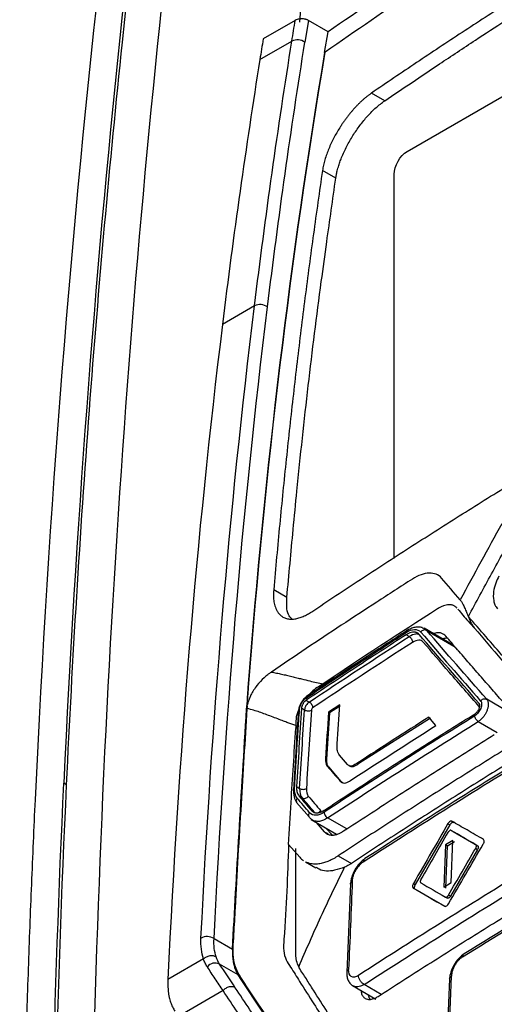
# Model space of a CAD drawing. Header units: millimetres. Extents: x 145 to 933, y -105 to 949.
# Tile 55 of 157: x 776 to 789, y 153 to 180. Entities that reach past the tile are written whole.
import ezdxf

# ---------------------------------------------------------------- set-up
doc = ezdxf.new("R2010")
doc.units = ezdxf.units.MM

msp = doc.modelspace()

# ---------------------------------------------------------------- linework, layer by layer
at = {"color": 7, "linetype": 'Continuous', "lineweight": 25}
for p, q in [((786.924, 176.338), (797.35, 182.357)), ((783.898, 179.883), (783.032, 179.383)), ((784.254, 179.881), (784.159, 179.29)), ((784.788, 179.573), (784.254, 179.881)), ((784.693, 179.015), (784.788, 179.573)), ((782.941, 178.823), (783.808, 179.323)), ((784.709, 179.027), (784.692, 179.016)), ((786.319, 177.708), (785.96, 177.916)), ((784.993, 175.616), (784.634, 175.823)), ((786.571, 165.333), (786.571, 175.726)), ((782.796, 172.163), (781.93, 171.663)), ((783.671, 164.286), (783.315, 164.492)), ((788.121, 163.025), (787.383, 163.451)), ((786.977, 163.226), (786.895, 163.273)), ((787.456, 163.393), (788.19, 162.969)), ((788.19, 162.969), (788.41, 162.733)), ((782.62, 161.84), (782.638, 161.85)), ((784.566, 161.847), (784.61, 161.921)), ((782.584, 161.27), (782.602, 161.281)), ((782.585, 161.365), (782.602, 161.376)), ((784.151, 161.242), (784.069, 161.29)), ((784.192, 161.504), (784.275, 161.456)), ((785.102, 161.384), (784.797, 161.183)), ((785.099, 161.341), (784.826, 161.166)), ((784.826, 161.166), (784.744, 159.912)), ((784.797, 161.183), (784.826, 161.166)), ((787.552, 161.025), (785.621, 159.792)), ((787.701, 160.821), (787.511, 161.049)), ((783.911, 160.825), (783.916, 160.746)), ((783.916, 160.747), (783.957, 160.816)), ((785.315, 159.767), (785.095, 160.022)), ((784.718, 159.926), (784.744, 159.912)), ((784.769, 159.721), (784.794, 159.706)), ((784.794, 159.706), (785.133, 159.312)), ((785.587, 159.812), (785.621, 159.792)), ((777.714, 159.219), (777.639, 159.261)), ((783.935, 159.17), (784.017, 159.123)), ((785.106, 159.328), (785.133, 159.312)), ((785.196, 159.274), (785.133, 159.312)), ((784.084, 158.867), (783.997, 158.918)), ((783.936, 158.744), (784.274, 158.351)), ((784.335, 158.524), (784.422, 158.474)), ((784.333, 158.283), (785.017, 157.888)), ((784.468, 158.205), (784.684, 157.953)), ((788.082, 158.14), (787.142, 156.525)), ((788.029, 158.171), (788.082, 158.14)), ((788.133, 158.236), (788.186, 158.205)), ((784.719, 158.06), (784.905, 157.861)), ((788.114, 157.987), (788.167, 157.957)), ((788.167, 157.957), (788.834, 157.571)), ((784.018, 157.262), (783.72, 157.61)), ((787.962, 157.597), (787.917, 156.456)), ((788.156, 157.719), (787.962, 157.597)), ((788.015, 157.567), (787.962, 157.597)), ((787.969, 156.425), (788.015, 157.567)), ((788.015, 157.567), (788.209, 157.688)), ((788.111, 156.577), (788.156, 157.719)), ((788.782, 157.601), (788.834, 157.571)), ((788.989, 157.741), (788.989, 157.741)), ((785.062, 157.3), (785.417, 157.096)), ((788.83, 157.471), (788.097, 156.21)), ((788.778, 157.501), (788.83, 157.471)), ((784.177, 157.136), (784.459, 156.973)), ((784.178, 157.138), (784.212, 157.12)), ((785.395, 156.548), (785.295, 154.146)), ((787.094, 156.552), (787.142, 156.525)), ((787.917, 156.456), (788.111, 156.577)), ((787.089, 156.43), (787.09, 156.43)), ((787.09, 156.43), (787.137, 156.402)), ((787.137, 156.402), (787.94, 155.939)), ((788.097, 156.21), (788.044, 156.241)), ((787.959, 156.188), (788.012, 156.157)), ((781.703, 155.066), (782.202, 154.778)), ((781.417, 154.513), (780.453, 153.956)), ((782.352, 154.086), (781.851, 154.375)), ((780.453, 153.957), (780.453, 153.956)), ((788.07, 153.973), (787.974, 151.578)), ((788.028, 151.656), (788.123, 154.05)), ((781.947, 153.656), (780.738, 152.958)), ((785.446, 153.791), (786.079, 153.426))]:
    msp.add_line(p, q, dxfattribs=at)
at = {"color": 8, "linetype": 'Continuous', "lineweight": 25}
for p, q in [((787.389, 163.436), (787.456, 163.393)), ((789.641, 161.204), (789.076, 161.531)), ((788.849, 160.929), (789.355, 160.637)), ((785.291, 158.026), (784.774, 158.324)), ((784.684, 157.953), (784.775, 157.901)), ((786.224, 153.554), (785.76, 153.821))]:
    msp.add_line(p, q, dxfattribs=at)
at = {"color": 7, "linetype": 'Continuous', "lineweight": 25, "flags": 128}
for points in [[(788.19, 162.969), (788.144, 163.01), (788.121, 163.025)], [(785.871, 153.546), (785.901, 153.45), (785.92, 153.414)]]:
    msp.add_lwpolyline(points, dxfattribs=at)
at = {"color": 7, "linetype": 'Continuous', "lineweight": 25}
for centre, radius, start, end in [((783.957, 179.019), 0.338, 53.2299, 116.1425), ((782.95, 171.853), 0.346, 55.1542, 116.4098), ((787.999, 162.698), 0.482, 86.1356, 104.4537), ((781.516, 154.75), 0.367, 59.3938, 116.9813), ((781.734, 154.133), 0.269, 64.2902, 142.3183)]:
    msp.add_arc(centre, radius, start, end, dxfattribs=at)
for points in [[(781.921, 203.593), (779.283, 189.376), (777.591, 174.4), (776.861, 158.811)], [(781.771, 198.78), (779.66, 186.145), (778.279, 172.939), (777.639, 159.261)], [(783.808, 179.323), (783.838, 179.51), (783.868, 179.696), (783.898, 179.883)], [(783.032, 179.383), (783.002, 179.196), (782.971, 179.009), (782.941, 178.823)], [(782.796, 172.163), (783.094, 174.579), (783.43, 176.967), (783.808, 179.323)], [(783.148, 172.137), (783.445, 174.551), (783.782, 176.936), (784.159, 179.29)], [(784.692, 179.016), (783.761, 173.47), (783.07, 167.737), (782.62, 161.84)], [(782.638, 161.85), (783.087, 167.747), (783.779, 173.48), (784.709, 179.027)], [(782.941, 178.823), (782.564, 176.467), (782.227, 174.079), (781.93, 171.663)], [(786.571, 175.726), (786.571, 175.942), (786.737, 176.23), (786.924, 176.338)], [(781.349, 155.077), (781.638, 160.902), (782.113, 166.609), (782.796, 172.163)], [(781.703, 155.066), (781.991, 160.887), (782.465, 166.588), (783.148, 172.137)], [(781.93, 171.663), (781.222, 165.912), (780.738, 159.997), (780.453, 153.957)], [(789.484, 166.275), (789.106, 165.592), (788.732, 164.907), (788.36, 164.22)], [(788.36, 164.22), (788.191, 164.416), (788.023, 164.61), (787.856, 164.804)], [(787.748, 163.978), (786.702, 163.308), (785.669, 162.631), (784.65, 161.948)], [(784.275, 161.456), (785.166, 162.051), (786.067, 162.641), (786.977, 163.226)], [(788.872, 161.421), (788.317, 162.052), (787.777, 162.673), (787.251, 163.284)], [(787.291, 163.349), (787.819, 162.735), (788.36, 162.114), (788.912, 161.485)], [(789.076, 161.531), (788.524, 162.159), (787.984, 162.78), (787.456, 163.393)], [(787.069, 163.068), (786.159, 162.483), (785.259, 161.894), (784.369, 161.299)], [(787.07, 163.075), (787.07, 163.073), (787.07, 163.07), (787.069, 163.068)], [(782.62, 161.84), (782.608, 161.682), (782.596, 161.524), (782.585, 161.365)], [(782.602, 161.376), (782.614, 161.534), (782.626, 161.692), (782.638, 161.85)], [(782.442, 158.697), (782.492, 159.536), (782.546, 160.397), (782.602, 161.281)], [(782.584, 161.27), (782.586, 161.301), (782.586, 161.332), (782.585, 161.365)], [(782.602, 161.281), (782.604, 161.311), (782.604, 161.343), (782.602, 161.376)], [(784.369, 161.307), (784.369, 161.304), (784.369, 161.302), (784.369, 161.299)], [(785.035, 160.328), (785.057, 160.68), (785.079, 161.032), (785.102, 161.384)], [(788.889, 161.355), (788.891, 161.383), (788.885, 161.407), (788.872, 161.421)], [(789.076, 161.531), (789.105, 161.499), (789.12, 161.448), (789.117, 161.387)], [(782.202, 154.778), (782.309, 156.783), (782.437, 158.947), (782.584, 161.27)], [(784.017, 159.123), (784.058, 159.831), (784.103, 160.538), (784.151, 161.242)], [(784.334, 161.239), (784.286, 160.535), (784.241, 159.829), (784.2, 159.12)], [(788.758, 161.086), (787.378, 160.228), (786.019, 159.36), (784.681, 158.48)], [(784.797, 161.183), (784.769, 160.765), (784.743, 160.346), (784.718, 159.926)], [(787.511, 161.049), (786.865, 160.639), (786.223, 160.227), (785.587, 159.812)], [(788.757, 161.08), (788.757, 161.082), (788.758, 161.084), (788.758, 161.086)], [(784.774, 158.324), (786.111, 159.203), (787.47, 160.072), (788.849, 160.929)], [(785.394, 159.338), (786.157, 159.836), (786.926, 160.33), (787.701, 160.821)], [(783.785, 158.738), (783.825, 159.41), (783.869, 160.079), (783.916, 160.746)], [(785.032, 160.195), (785.03, 160.236), (785.032, 160.282), (785.035, 160.328)], [(785.056, 160.082), (785.041, 160.113), (785.034, 160.152), (785.032, 160.195)], [(785.095, 160.022), (785.08, 160.04), (785.066, 160.059), (785.056, 160.082)], [(785.739, 157.139), (787.293, 158.147), (788.874, 159.141), (790.482, 160.121)], [(784.718, 159.926), (784.715, 159.878), (784.719, 159.833), (784.73, 159.796)], [(784.73, 159.796), (784.738, 159.766), (784.751, 159.741), (784.769, 159.721)], [(784.769, 159.721), (784.88, 159.59), (784.993, 159.459), (785.106, 159.328)], [(785.347, 159.738), (785.335, 159.746), (785.325, 159.756), (785.315, 159.767)], [(785.409, 159.723), (785.385, 159.72), (785.364, 159.726), (785.347, 159.738)], [(785.486, 159.751), (785.459, 159.737), (785.433, 159.726), (785.409, 159.723)], [(785.587, 159.812), (785.553, 159.79), (785.519, 159.768), (785.486, 159.751)], [(785.106, 159.328), (785.128, 159.303), (785.152, 159.28), (785.183, 159.271)], [(785.183, 159.271), (785.207, 159.263), (785.235, 159.264), (785.265, 159.272)], [(785.265, 159.272), (785.306, 159.284), (785.351, 159.309), (785.394, 159.338)], [(783.949, 158.859), (783.897, 158.92), (783.873, 159.019), (783.88, 159.14)], [(783.997, 158.918), (784.109, 158.787), (784.222, 158.656), (784.335, 158.524)], [(784.017, 159.123), (784.012, 159.013), (784.035, 158.923), (784.084, 158.867)], [(784.2, 159.12), (784.195, 159.029), (784.212, 158.96), (784.251, 158.914)], [(784.251, 158.914), (784.363, 158.783), (784.475, 158.652), (784.588, 158.521)], [(783.719, 157.61), (783.74, 157.987), (783.762, 158.363), (783.785, 158.738)], [(784.288, 158.466), (784.174, 158.597), (784.062, 158.728), (783.949, 158.859)], [(784.422, 158.474), (784.309, 158.606), (784.196, 158.737), (784.084, 158.867)], [(784.681, 158.48), (784.681, 158.478), (784.68, 158.476), (784.68, 158.474)], [(788.133, 158.236), (788.129, 158.238), (788.125, 158.239), (788.121, 158.24)], [(788.029, 157.934), (787.785, 157.513), (787.542, 157.092), (787.299, 156.671)], [(788.782, 157.601), (788.558, 157.73), (788.336, 157.859), (788.114, 157.987)], [(788.044, 156.004), (788.349, 156.53), (788.663, 157.068), (788.985, 157.619)], [(788.426, 154.57), (790.129, 155.629), (791.861, 156.672), (793.621, 157.699)], [(788.985, 157.619), (788.989, 157.626), (788.992, 157.633), (788.995, 157.64)], [(788.044, 156.241), (788.288, 156.661), (788.533, 157.081), (788.778, 157.501)], [(784.018, 157.262), (784.049, 157.226), (784.082, 157.196), (784.119, 157.17)], [(790.362, 157.046), (788.753, 156.067), (787.169, 155.075), (785.611, 154.069)], [(785.76, 153.821), (787.317, 154.827), (788.899, 155.818), (790.507, 156.796)], [(785.442, 156.617), (785.408, 155.821), (785.375, 155.022), (785.342, 154.225)], [(787.094, 156.552), (787.09, 156.545), (787.087, 156.538), (787.084, 156.531)], [(787.295, 156.571), (787.516, 156.443), (787.737, 156.316), (787.959, 156.187)], [(787.09, 156.43), (787.376, 156.264), (787.66, 156.1), (787.94, 155.939)], [(787.94, 155.939), (787.944, 155.936), (787.948, 155.935), (787.952, 155.935)], [(781.417, 154.513), (781.361, 154.676), (781.339, 154.864), (781.349, 155.077)], [(781.76, 154.566), (781.711, 154.71), (781.692, 154.877), (781.703, 155.066)], [(781.851, 154.375), (781.814, 154.432), (781.783, 154.496), (781.76, 154.566)], [(782.277, 153.735), (782.135, 153.948), (781.993, 154.162), (781.851, 154.375)], [(793.504, 154.623), (791.743, 153.596), (790.01, 152.554), (788.304, 151.497)], [(788.45, 151.248), (790.155, 152.304), (791.886, 153.345), (793.646, 154.371)], [(784.008, 154.273), (784.003, 154.283), (783.998, 154.293), (783.994, 154.303)]]:
    msp.add_open_spline(points, degree=3, dxfattribs=at)
for points, knots in [([(778.682, 124.479), (778.133, 137.683), (778.207, 150.563), (779.601, 175.514), (780.92, 187.585), (782.854, 199.177)], [0, 0, 0, 0, 0.5, 0.5, 1, 1, 1, 1]), ([(777.714, 159.219), (777.874, 162.625), (778.08, 166.001), (778.583, 172.691), (778.881, 176.007), (779.911, 185.855), (780.78, 192.29), (781.83, 198.586)], [0, 0, 0, 0, 0.25, 0.25, 0.5, 0.5, 1, 1, 1, 1]), ([(784.023, 179.836), (784.168, 182.34), (784.52, 188.374), (785.14, 194.225), (785.503, 197.647)], [0, 0, 0, 0, 0.4151057, 1, 1, 1, 1]), ([(808.839, 193.516), (806.582, 192.415), (801.82, 190.094), (795.52, 186.538), (789.748, 182.992), (786.441, 180.713), (784.788, 179.573)], [0, 0, 0, 0, 0.25956, 0.5475, 0.773749, 1, 1, 1, 1]), ([(796.118, 184.293), (795.897, 184.165), (795.455, 183.909), (794.797, 183.523), (794.142, 183.135), (793.491, 182.745), (792.843, 182.353), (792.199, 181.96), (791.559, 181.564), (790.922, 181.166), (790.289, 180.767), (789.66, 180.365), (789.034, 179.962), (788.412, 179.556), (787.793, 179.149), (787.178, 178.74), (786.567, 178.329), (786.162, 178.053), (785.96, 177.916)], [0, 0, 0, 0, 0.06253, 0.125047, 0.187554, 0.250053, 0.312545, 0.375032, 0.437516, 0.499998, 0.56248, 0.624964, 0.687451, 0.749943, 0.812443, 0.874951, 0.937469, 1, 1, 1, 1]), ([(786.319, 177.708), (786.811, 178.04), (787.625, 178.589), (788.712, 179.313), (789.589, 179.883), (790.427, 180.419), (791.395, 181.03), (792.507, 181.719), (793.777, 182.49), (795.104, 183.283), (796.013, 183.816), (796.476, 184.087)], [0, 0, 0, 0, 0.151355, 0.24999, 0.331806, 0.415131, 0.499972, 0.618346, 0.741135, 0.86835, 1, 1, 1, 1]), ([(784.254, 179.881), (784.247, 179.885), (784.231, 179.894), (784.203, 179.905), (784.169, 179.915), (784.126, 179.922), (784.07, 179.926), (784.008, 179.921), (783.946, 179.907), (783.914, 179.891), (783.898, 179.883)], [0, 0, 0, 0, 0.080355, 0.164269, 0.251245, 0.375688, 0.500689, 0.675581, 0.843614, 1, 1, 1, 1]), ([(785.96, 177.916), (785.94, 177.901), (785.899, 177.873), (785.839, 177.827), (785.778, 177.777), (785.718, 177.724), (785.657, 177.668), (785.597, 177.609), (785.537, 177.547), (785.478, 177.483), (785.42, 177.416), (785.364, 177.347), (785.308, 177.277), (785.254, 177.204), (785.201, 177.13), (785.149, 177.055), (785.088, 176.96), (785.018, 176.844), (784.941, 176.704), (784.869, 176.56), (784.804, 176.412), (784.746, 176.263), (784.698, 176.113), (784.658, 175.964), (784.642, 175.871), (784.634, 175.823)], [0, 0, 0, 0, 0.033907, 0.067551, 0.101031, 0.134451, 0.167977, 0.20156, 0.235088, 0.268454, 0.301633, 0.334715, 0.367791, 0.400954, 0.434179, 0.467335, 0.500295, 0.556876, 0.615288, 0.675544, 0.737042, 0.800127, 0.865148, 0.931718, 1, 1, 1, 1]), ([(784.993, 175.616), (784.994, 175.617), (784.995, 175.623), (784.997, 175.637), (785.002, 175.66), (785.007, 175.693), (785.016, 175.736), (785.027, 175.79), (785.044, 175.855), (785.069, 175.943), (785.104, 176.05), (785.174, 176.234), (785.286, 176.477), (785.427, 176.723), (785.55, 176.909), (785.647, 177.044), (785.749, 177.174), (785.857, 177.299), (785.969, 177.417), (786.084, 177.526), (786.201, 177.625), (786.279, 177.68), (786.319, 177.708)], [0, 0, 0, 0, 0.002294, 0.009068, 0.020326, 0.036055, 0.056246, 0.080905, 0.11007, 0.143809, 0.197986, 0.249971, 0.377989, 0.499775, 0.559301, 0.619835, 0.680841, 0.742712, 0.805864, 0.869808, 0.934253, 1, 1, 1, 1]), ([(784.634, 175.823), (784.593, 175.538), (784.51, 174.968), (784.39, 174.109), (784.274, 173.248), (784.161, 172.384), (784.052, 171.518), (783.947, 170.649), (783.846, 169.777), (783.748, 168.903), (783.654, 168.026), (783.564, 167.146), (783.477, 166.264), (783.394, 165.38), (783.342, 164.788), (783.315, 164.492)], [0, 0, 0, 0, 0.0769683, 0.1539231, 0.2308661, 0.3077988, 0.3847229, 0.46164, 0.5385517, 0.6154597, 0.6923655, 0.7692709, 0.8461773, 0.9230865, 1, 1, 1, 1]), ([(783.671, 164.286), (783.728, 164.897), (783.817, 165.856), (783.954, 167.293), (784.09, 168.591), (784.249, 170.011), (784.42, 171.423), (784.587, 172.718), (784.781, 174.114), (784.912, 175.042), (784.993, 175.616)], [0, 0, 0, 0, 0.159171, 0.249997, 0.374971, 0.499998, 0.624973, 0.749999, 0.845624, 1, 1, 1, 1]), ([(801.16, 171.031), (800.738, 170.239), (800.214, 169.247), (799.645, 168.15), (799.49, 167.85), (799.387, 167.65), (799.337, 167.55), (799.231, 167.351), (799.175, 167.253), (799.053, 167.064), (798.857, 166.788), (798.555, 166.465), (798.312, 166.274), (798.149, 166.16), (798.066, 166.111), (797.819, 165.973), (797.654, 165.882), (797.16, 165.608), (796.176, 165.057), (794.551, 164.131), (792.946, 163.192), (791.992, 162.624), (791.516, 162.339), (791.358, 162.243), (791.121, 162.102), (791.043, 162.058), (790.889, 161.989), (790.664, 161.91), (790.392, 161.901), (790.224, 161.967), (790.121, 162.026), (790.074, 162.065), (789.99, 162.154), (789.949, 162.202), (789.867, 162.295), (789.745, 162.434), (789.297, 162.944), (788.897, 163.404), (788.581, 163.769)], [0, 0, 0, 0, 0.125, 0.15625, 0.171875, 0.171875, 0.1875, 0.1875, 0.203125, 0.203125, 0.21875, 0.25, 0.265625, 0.265625, 0.28125, 0.28125, 0.3125, 0.3125, 0.375, 0.5, 0.625, 0.6875, 0.6875, 0.71875, 0.71875, 0.734375, 0.734375, 0.75, 0.78125, 0.796875, 0.796875, 0.8125, 0.8125, 0.828125, 0.828125, 0.84375, 0.875, 1, 1, 1, 1]), ([(784.343, 163.898), (784.562, 164.044), (784.999, 164.335), (785.659, 164.769), (786.322, 165.202), (786.989, 165.632), (787.659, 166.061), (788.333, 166.488), (789.011, 166.912), (789.692, 167.335), (790.377, 167.756), (791.065, 168.175), (791.757, 168.593), (792.452, 169.008), (793.151, 169.421), (793.853, 169.833), (794.324, 170.106), (794.56, 170.242)], [0, 0, 0, 0, 0.066691, 0.133371, 0.200043, 0.266708, 0.333367, 0.400022, 0.466675, 0.533327, 0.59998, 0.666635, 0.733294, 0.799958, 0.86663, 0.93331, 1, 1, 1, 1]), ([(805.368, 169.023), (805.119, 168.897), (804.623, 168.645), (803.882, 168.264), (803.144, 167.881), (802.409, 167.497), (801.677, 167.111), (800.949, 166.723), (800.223, 166.334), (799.501, 165.942), (798.782, 165.549), (798.066, 165.154), (797.353, 164.757), (796.644, 164.358), (795.937, 163.957), (795.234, 163.555), (794.533, 163.151), (793.836, 162.745), (793.143, 162.337), (792.452, 161.927), (791.764, 161.516), (791.08, 161.102), (790.398, 160.687), (789.72, 160.27), (789.045, 159.851), (788.373, 159.431), (787.705, 159.008), (787.039, 158.584), (786.377, 158.158), (785.717, 157.73), (785.281, 157.444), (785.062, 157.3)], [0, 0, 0, 0, 0.034527, 0.069044, 0.103552, 0.138053, 0.172546, 0.207033, 0.241513, 0.275989, 0.31046, 0.344927, 0.379391, 0.413852, 0.448312, 0.482771, 0.517229, 0.551688, 0.586148, 0.620609, 0.655073, 0.68954, 0.724011, 0.758487, 0.792967, 0.827454, 0.861947, 0.896448, 0.930956, 0.965473, 1, 1, 1, 1]), ([(805.723, 168.818), (805.475, 168.692), (804.978, 168.44), (804.238, 168.06), (803.501, 167.678), (802.766, 167.294), (802.035, 166.908), (801.306, 166.52), (800.581, 166.131), (799.858, 165.739), (799.139, 165.345), (798.423, 164.95), (797.709, 164.553), (796.999, 164.154), (796.292, 163.753), (795.589, 163.35), (794.888, 162.946), (794.19, 162.54), (793.496, 162.131), (792.805, 161.722), (792.117, 161.31), (791.432, 160.896), (790.751, 160.481), (790.072, 160.064), (789.397, 159.645), (788.725, 159.225), (788.057, 158.802), (787.392, 158.378), (786.73, 157.952), (786.071, 157.525), (785.635, 157.239), (785.417, 157.096)], [0, 0, 0, 0, 0.034483, 0.068965, 0.103448, 0.137931, 0.172413, 0.206896, 0.241379, 0.275862, 0.310344, 0.344827, 0.37931, 0.413793, 0.448276, 0.482759, 0.517241, 0.551724, 0.586207, 0.62069, 0.655173, 0.689656, 0.724138, 0.758621, 0.793104, 0.827587, 0.862069, 0.896552, 0.931035, 0.965517, 1, 1, 1, 1]), ([(788.581, 163.769), (788.789, 164.153), (789.102, 164.729), (789.47, 165.4), (789.628, 165.688), (789.707, 165.831), (789.733, 165.879), (789.785, 165.975), (789.811, 166.023), (789.838, 166.07)], [0, 0, 0, 0, 0.5, 0.75, 0.875, 0.875, 0.9375, 0.9375, 1, 1, 1, 1]), ([(787.065, 164.78), (786.985, 164.729), (786.904, 164.676), (786.743, 164.573), (786.502, 164.418), (785.94, 164.054), (784.824, 163.324), (783.879, 162.693), (783.254, 162.269)], [0, 0, 0, 0, 0.0625, 0.0625, 0.125, 0.25, 0.5, 1, 1, 1, 1]), ([(787.856, 164.804), (787.773, 164.9), (787.657, 164.947), (787.384, 164.937), (787.228, 164.882), (787.065, 164.78)], [0, 0, 0, 0, 0.5, 0.5, 1, 1, 1, 1]), ([(789.408, 164.861), (789.377, 164.799), (789.31, 164.662), (789.251, 164.429), (789.252, 164.227), (789.296, 164.073), (789.341, 164.01), (789.364, 163.976)], [0, 0, 0, 0, 0.193198, 0.421107, 0.689249, 0.838695, 1, 1, 1, 1]), ([(783.315, 164.492), (783.314, 164.469), (783.31, 164.421), (783.309, 164.351), (783.311, 164.277), (783.317, 164.203), (783.329, 164.128), (783.348, 164.053), (783.374, 163.982), (783.408, 163.914), (783.451, 163.852), (783.504, 163.797), (783.573, 163.747), (783.661, 163.71), (783.768, 163.694), (783.881, 163.7), (783.996, 163.726), (784.113, 163.769), (784.228, 163.825), (784.305, 163.874), (784.343, 163.898)], [0, 0, 0, 0, 0.032331, 0.067129, 0.104458, 0.144454, 0.187335, 0.232976, 0.281129, 0.331708, 0.385004, 0.441336, 0.500257, 0.580212, 0.657627, 0.732024, 0.803112, 0.871504, 0.937152, 1, 1, 1, 1]), ([(783.804, 163.704), (783.769, 163.74), (783.657, 163.857), (783.666, 164.111), (783.673, 164.288)], [0, 0, 0, 0, 0.304164, 1, 1, 1, 1]), ([(788.36, 164.22), (788.367, 164.209), (788.39, 164.177), (788.421, 164.122), (788.453, 164.06), (788.489, 163.983), (788.531, 163.886), (788.564, 163.808), (788.581, 163.769)], [0, 0, 0, 0, 0.080943, 0.242611, 0.377678, 0.499722, 0.749839, 1, 1, 1, 1]), ([(788.274, 163.994), (788.266, 164.003), (788.25, 164.02), (788.223, 164.041), (788.193, 164.059), (788.161, 164.072), (788.127, 164.081), (788.09, 164.086), (788.042, 164.087), (787.98, 164.08), (787.905, 164.059), (787.828, 164.026), (787.774, 163.994), (787.748, 163.978)], [0, 0, 0, 0, 0.0717104, 0.1427673, 0.2135093, 0.2842794, 0.3554201, 0.4272687, 0.5001525, 0.6270683, 0.7514625, 0.8751559, 1, 1, 1, 1]), ([(788.293, 163.972), (788.387, 163.861), (788.538, 163.683), (788.695, 163.507), (788.754, 163.441)], [0, 0, 0, 0, 0.623994, 1, 1, 1, 1]), ([(786.894, 163.336), (786.975, 163.388), (787.054, 163.417), (787.191, 163.421), (787.249, 163.397), (787.291, 163.349)], [0, 0, 0, 0, 0.5, 0.5, 1, 1, 1, 1]), ([(787.333, 163.469), (787.301, 163.476), (787.239, 163.49), (787.132, 163.479), (787.025, 163.446), (786.956, 163.406), (786.922, 163.387)], [0, 0, 0, 0, 0.257208, 0.513216, 0.766843, 1, 1, 1, 1]), ([(787.456, 163.393), (787.434, 163.407), (787.401, 163.412), (787.337, 163.395), (787.308, 163.372), (787.291, 163.349)], [0, 0, 0, 0, 0.5, 0.5, 1, 1, 1, 1]), ([(787.327, 163.467), (787.332, 163.467), (787.358, 163.467), (787.375, 163.45), (787.389, 163.436)], [0, 0, 0, 0, 0.189146, 1, 1, 1, 1]), ([(788.742, 163.458), (788.986, 163.173), (789.495, 162.579), (790.024, 161.981), (790.298, 161.67)], [0, 0, 0, 0, 0.479458, 1, 1, 1, 1]), ([(784.191, 161.566), (784.382, 161.693), (784.828, 161.99), (785.546, 162.463), (786.257, 162.926), (786.712, 163.219), (786.894, 163.336)], [0, 0, 0, 0, 0.213912, 0.499998, 0.799471, 1, 1, 1, 1]), ([(786.895, 163.273), (786.667, 163.127), (786.213, 162.834), (785.536, 162.392), (784.862, 161.949), (784.415, 161.652), (784.192, 161.504)], [0, 0, 0, 0, 0.24999, 0.499983, 0.749984, 1, 1, 1, 1]), ([(786.938, 163.398), (786.522, 163.129), (785.602, 162.536), (784.697, 161.935), (784.202, 161.606)], [0, 0, 0, 0, 0.45248, 1, 1, 1, 1]), ([(787.251, 163.284), (787.244, 163.292), (787.23, 163.307), (787.206, 163.323), (787.182, 163.334), (787.16, 163.341), (787.138, 163.345), (787.118, 163.347), (787.084, 163.347), (787.033, 163.339), (786.964, 163.314), (786.917, 163.286), (786.895, 163.273)], [0, 0, 0, 0, 0.094602, 0.181499, 0.260689, 0.332171, 0.395944, 0.452009, 0.500363, 0.677737, 0.844279, 1, 1, 1, 1]), ([(786.977, 163.226), (786.999, 163.214), (787.024, 163.192), (787.061, 163.133), (787.07, 163.1), (787.07, 163.075)], [0, 0, 0, 0, 0.5, 0.5, 1, 1, 1, 1]), ([(787.972, 163.237), (787.933, 163.27), (787.87, 163.322), (787.75, 163.338), (787.673, 163.317), (787.633, 163.306)], [0, 0, 0, 0, 0.440894, 0.717616, 1, 1, 1, 1]), ([(789.592, 161.375), (789.482, 161.501), (789.261, 161.752), (788.934, 162.127), (788.61, 162.499), (788.289, 162.87), (788.077, 163.115), (787.972, 163.237)], [0, 0, 0, 0, 0.20056, 0.400837, 0.600833, 0.800553, 1, 1, 1, 1]), ([(787.36, 163.077), (787.329, 163.113), (787.288, 163.13), (787.185, 163.127), (787.13, 163.106), (787.069, 163.068)], [0, 0, 0, 0, 0.5, 0.5, 1, 1, 1, 1]), ([(783.254, 162.269), (783.241, 162.261), (783.208, 162.238), (783.142, 162.187), (783.021, 162.085), (782.888, 161.946), (782.771, 161.781), (782.703, 161.662), (782.656, 161.556), (782.623, 161.464), (782.609, 161.405), (782.602, 161.376)], [0, 0, 0, 0, 0.0460769, 0.1254653, 0.250154, 0.4994057, 0.6286931, 0.7494, 0.8326333, 0.9158643, 1, 1, 1, 1]), ([(783.254, 162.269), (783.299, 162.26), (783.39, 162.242), (783.528, 162.212), (783.665, 162.181), (783.803, 162.148), (783.938, 162.115), (784.101, 162.074), (784.278, 162.03), (784.471, 161.985), (784.591, 161.96), (784.65, 161.948)], [0, 0, 0, 0, 0.1011321, 0.2016532, 0.3016164, 0.401071, 0.5000623, 0.5921077, 0.750106, 0.8760288, 1, 1, 1, 1]), ([(784.61, 161.921), (784.502, 161.856), (784.384, 161.785), (784.281, 161.663), (784.272, 161.652)], [0, 0, 0, 0, 0.905484, 1, 1, 1, 1]), ([(784.65, 161.948), (784.643, 161.944), (784.63, 161.935), (784.617, 161.925), (784.61, 161.921)], [0, 0, 0, 0, 0.502173, 1, 1, 1, 1]), ([(784.221, 161.618), (784.191, 161.595), (784.133, 161.549), (784.056, 161.44), (784, 161.319), (783.989, 161.246), (783.983, 161.209)], [0, 0, 0, 0, 0.2510033, 0.500268, 0.7497648, 1, 1, 1, 1]), ([(784.014, 161.261), (784.018, 161.312), (784.039, 161.375), (784.104, 161.487), (784.148, 161.537), (784.191, 161.566)], [0, 0, 0, 0, 0.5, 0.5, 1, 1, 1, 1]), ([(784.286, 161.614), (784.279, 161.616), (784.266, 161.622), (784.248, 161.625), (784.231, 161.623), (784.218, 161.617), (784.207, 161.609), (784.2, 161.598), (784.195, 161.587), (784.192, 161.577), (784.191, 161.569), (784.191, 161.566)], [0, 0, 0, 0, 0.138332, 0.275951, 0.409216, 0.534987, 0.650943, 0.755693, 0.848673, 0.92995, 1, 1, 1, 1]), ([(788.912, 161.485), (788.93, 161.509), (788.958, 161.531), (789.022, 161.549), (789.055, 161.543), (789.076, 161.531)], [0, 0, 0, 0, 0.5, 0.5, 1, 1, 1, 1]), ([(783.911, 160.825), (783.876, 160.836), (783.804, 160.859), (783.695, 160.898), (783.568, 160.946), (783.42, 161.003), (783.256, 161.066), (783.091, 161.128), (782.932, 161.185), (782.77, 161.237), (782.659, 161.266), (782.602, 161.281)], [0, 0, 0, 0, 0.0765489, 0.1579428, 0.2443022, 0.3623219, 0.4961386, 0.6228202, 0.7480237, 0.8693681, 1, 1, 1, 1]), ([(784.069, 161.29), (784.045, 160.937), (783.998, 160.233), (783.956, 159.524), (783.935, 159.17)], [0, 0, 0, 0, 0.500097, 1, 1, 1, 1]), ([(784.192, 161.504), (784.186, 161.499), (784.172, 161.489), (784.153, 161.47), (784.134, 161.448), (784.116, 161.423), (784.101, 161.397), (784.088, 161.369), (784.078, 161.342), (784.071, 161.315), (784.069, 161.298), (784.069, 161.29)], [0, 0, 0, 0, 0.110615, 0.221284, 0.332036, 0.442902, 0.553912, 0.665097, 0.776487, 0.888111, 1, 1, 1, 1]), ([(784.275, 161.456), (784.243, 161.437), (784.211, 161.403), (784.166, 161.324), (784.152, 161.279), (784.151, 161.242)], [0, 0, 0, 0, 0.5, 0.5, 1, 1, 1, 1]), ([(784.275, 161.456), (784.297, 161.446), (784.323, 161.423), (784.36, 161.365), (784.369, 161.332), (784.369, 161.307)], [0, 0, 0, 0, 0.5, 0.5, 1, 1, 1, 1]), ([(784.369, 161.299), (784.36, 161.293), (784.352, 161.285), (784.338, 161.261), (784.334, 161.249), (784.334, 161.239)], [0, 0, 0, 0, 0.5, 0.5, 1, 1, 1, 1]), ([(788.912, 161.485), (788.929, 161.467), (788.938, 161.438), (788.938, 161.369), (788.93, 161.328), (788.898, 161.246), (788.875, 161.206), (788.82, 161.135), (788.789, 161.106), (788.758, 161.086)], [0, 0, 0, 0, 0.25, 0.25, 0.5, 0.5, 0.75, 0.75, 1, 1, 1, 1]), ([(788.764, 161.142), (788.77, 161.147), (788.783, 161.156), (788.803, 161.174), (788.822, 161.195), (788.84, 161.219), (788.856, 161.245), (788.869, 161.273), (788.88, 161.301), (788.887, 161.329), (788.888, 161.346), (788.889, 161.355)], [0, 0, 0, 0, 0.105466, 0.212314, 0.320558, 0.43021, 0.541282, 0.653786, 0.767733, 0.883135, 1, 1, 1, 1]), ([(789.117, 161.387), (789.117, 161.374), (789.115, 161.351), (789.109, 161.312), (789.099, 161.274), (789.086, 161.234), (789.07, 161.196), (789.052, 161.158), (789.031, 161.121), (789.008, 161.085), (788.984, 161.052), (788.958, 161.022), (788.931, 160.994), (788.904, 160.969), (788.876, 160.947), (788.858, 160.935), (788.849, 160.929)], [0, 0, 0, 0, 0.07523, 0.14987, 0.223922, 0.297386, 0.370263, 0.442556, 0.514264, 0.585391, 0.655936, 0.725902, 0.79529, 0.864101, 0.932337, 1, 1, 1, 1]), ([(783.984, 161.225), (783.963, 160.902), (783.915, 160.188), (783.872, 159.471), (783.849, 159.078)], [0, 0, 0, 0, 0.45248, 1, 1, 1, 1]), ([(783.88, 159.14), (783.889, 159.289), (783.909, 159.643), (783.944, 160.204), (783.98, 160.762), (784.004, 161.115), (784.014, 161.261)], [0, 0, 0, 0, 0.209151, 0.500001, 0.792596, 1, 1, 1, 1]), ([(783.989, 161.236), (783.986, 161.231), (783.944, 161.155), (783.914, 161.004), (783.912, 160.881), (783.911, 160.824)], [0, 0, 0, 0, 0.0319377, 0.5582538, 1, 1, 1, 1]), ([(784.014, 161.261), (783.995, 161.248), (783.982, 161.229), (783.985, 161.188), (784, 161.168), (784.02, 161.155)], [0, 0, 0, 0, 0.5, 0.5, 1, 1, 1, 1]), ([(784.151, 161.243), (784.173, 161.228), (784.208, 161.217), (784.28, 161.215), (784.314, 161.225), (784.334, 161.239)], [0, 0, 0, 0, 0.5, 0.5, 1, 1, 1, 1]), ([(784.689, 158.537), (784.912, 158.684), (785.359, 158.977), (786.033, 159.414), (786.711, 159.849), (787.392, 160.282), (788.075, 160.713), (788.534, 160.999), (788.764, 161.142)], [0, 0, 0, 0, 0.166792, 0.3335291, 0.5002149, 0.6668529, 0.8334468, 1, 1, 1, 1]), ([(788.849, 160.929), (788.828, 160.941), (788.802, 160.964), (788.766, 161.023), (788.757, 161.056), (788.757, 161.08)], [0, 0, 0, 0, 0.5, 0.5, 1, 1, 1, 1]), ([(785.207, 157.972), (785.431, 158.118), (785.877, 158.411), (786.552, 158.848), (787.229, 159.283), (787.91, 159.716), (788.594, 160.148), (789.053, 160.434), (789.282, 160.577)], [0, 0, 0, 0, 0.166746, 0.333456, 0.500132, 0.66678, 0.833401, 1, 1, 1, 1]), ([(790.525, 160.206), (789.8, 159.761), (788.198, 158.778), (786.637, 157.774), (785.782, 157.224)], [0, 0, 0, 0, 0.452481, 1, 1, 1, 1]), ([(784.744, 159.912), (784.743, 159.897), (784.742, 159.868), (784.745, 159.828), (784.751, 159.791), (784.762, 159.759), (784.776, 159.73), (784.788, 159.714), (784.794, 159.706)], [0, 0, 0, 0, 0.169631, 0.33573, 0.500032, 0.664326, 0.830404, 1, 1, 1, 1]), ([(785.621, 159.792), (785.594, 159.775), (785.552, 159.749), (785.499, 159.721), (785.46, 159.707), (785.425, 159.702), (785.395, 159.709), (785.369, 159.725), (785.355, 159.74), (785.347, 159.749)], [0, 0, 0, 0, 0.250832, 0.387006, 0.501145, 0.623861, 0.749788, 0.864262, 1, 1, 1, 1]), ([(777.586, 124.007), (777.461, 127.018), (777.368, 130.011), (777.247, 135.962), (777.219, 138.92), (777.233, 147.737), (777.371, 153.54), (777.639, 159.261)], [0, 0, 0, 0, 0.25, 0.25, 0.5, 0.5, 1, 1, 1, 1]), ([(777.654, 123.97), (777.529, 126.98), (777.437, 129.973), (777.317, 135.923), (777.29, 138.881), (777.305, 147.697), (777.445, 153.499), (777.714, 159.219)], [0, 0, 0, 0, 0.25, 0.25, 0.5, 0.5, 1, 1, 1, 1]), ([(783.935, 159.17), (783.935, 159.17), (783.934, 159.154), (783.933, 159.118), (783.937, 159.066), (783.947, 159.013), (783.966, 158.96), (783.987, 158.932), (783.997, 158.918)], [0, 0, 0, 0, 0.00041, 0.154288, 0.331187, 0.531108, 0.754048, 1, 1, 1, 1]), ([(783.886, 159.035), (783.866, 159.048), (783.851, 159.068), (783.848, 159.108), (783.861, 159.128), (783.88, 159.14)], [0, 0, 0, 0, 0.5, 0.5, 1, 1, 1, 1]), ([(783.849, 159.094), (783.85, 159.024), (783.851, 158.882), (783.907, 158.79), (783.936, 158.744)], [0, 0, 0, 0, 0.496678, 1, 1, 1, 1]), ([(784.017, 159.123), (784.039, 159.109), (784.074, 159.098), (784.146, 159.096), (784.18, 159.107), (784.2, 159.12)], [0, 0, 0, 0, 0.5, 0.5, 1, 1, 1, 1]), ([(784.084, 158.867), (784.106, 158.854), (784.139, 158.849), (784.205, 158.867), (784.234, 158.89), (784.251, 158.914)], [0, 0, 0, 0, 0.5, 0.5, 1, 1, 1, 1]), ([(776.861, 158.811), (776.843, 158.432), (776.809, 157.673), (776.761, 156.533), (776.716, 155.39), (776.675, 154.246), (776.637, 153.099), (776.602, 151.95), (776.571, 150.799), (776.543, 149.646), (776.519, 148.491), (776.498, 147.333), (776.481, 146.174), (776.467, 145.013), (776.456, 143.849), (776.449, 142.684), (776.445, 141.517), (776.445, 139.256), (776.468, 135.734), (776.542, 131.672), (776.631, 128.427), (776.698, 126.421), (776.752, 124.954), (776.786, 124.089), (776.806, 123.61), (776.812, 123.461), (776.822, 123.333), (776.843, 123.143), (776.88, 122.915), (776.942, 122.653), (777.022, 122.405), (777.119, 122.173), (777.232, 121.957), (777.321, 121.829), (777.365, 121.765)], [0, 0, 0, 0, 0.031265, 0.06253, 0.093795, 0.12506, 0.156325, 0.18759, 0.218855, 0.25012, 0.281385, 0.31265, 0.343916, 0.375181, 0.406446, 0.437711, 0.468976, 0.500241, 0.619062, 0.750342, 0.822647, 0.875386, 0.908206, 0.937916, 0.943259, 0.94573, 0.949631, 0.953484, 0.961168, 0.968889, 0.976638, 0.984415, 0.992204, 1, 1, 1, 1]), ([(786.039, 148.642), (785.928, 148.772), (785.687, 149.054), (785.376, 149.559), (784.374, 151.042), (783.415, 152.532), (782.461, 153.951), (782.179, 154.423), (782.244, 155.178), (782.312, 156.582), (782.384, 157.76), (782.442, 158.697)], [0, 0, 0, 0, 0.051925, 0.113207, 0.173733, 0.584567, 0.637359, 0.690065, 0.743016, 0.795453, 1, 1, 1, 1]), ([(784.309, 158.312), (784.288, 158.325), (784.269, 158.35), (784.261, 158.409), (784.271, 158.442), (784.288, 158.466)], [0, 0, 0, 0, 0.5, 0.5, 1, 1, 1, 1]), ([(784.681, 158.48), (784.602, 158.428), (784.523, 158.399), (784.387, 158.394), (784.329, 158.418), (784.288, 158.466)], [0, 0, 0, 0, 0.5, 0.5, 1, 1, 1, 1]), ([(784.335, 158.524), (784.342, 158.517), (784.355, 158.503), (784.379, 158.487), (784.403, 158.475), (784.428, 158.467), (784.454, 158.462), (784.48, 158.461), (784.506, 158.463), (784.532, 158.467), (784.557, 158.474), (784.582, 158.482), (784.605, 158.491), (784.628, 158.502), (784.649, 158.513), (784.669, 158.525), (784.683, 158.533), (784.689, 158.537)], [0, 0, 0, 0, 0.089149, 0.175086, 0.257812, 0.337326, 0.413628, 0.486719, 0.556597, 0.623264, 0.686718, 0.746961, 0.803992, 0.857811, 0.908419, 0.955815, 1, 1, 1, 1]), ([(784.68, 158.474), (784.68, 158.45), (784.689, 158.416), (784.726, 158.358), (784.752, 158.335), (784.774, 158.324)], [0, 0, 0, 0, 0.5, 0.5, 1, 1, 1, 1]), ([(784.436, 158.238), (784.432, 158.238), (784.378, 158.24), (784.342, 158.277), (784.309, 158.312)], [0, 0, 0, 0, 0.074684, 1, 1, 1, 1]), ([(788.029, 158.171), (787.881, 157.915), (787.569, 157.376), (787.258, 156.836), (787.094, 156.552)], [0, 0, 0, 0, 0.4735131, 1, 1, 1, 1]), ([(788.121, 158.24), (788.107, 158.242), (788.09, 158.235), (788.057, 158.211), (788.041, 158.192), (788.029, 158.171)], [0, 0, 0, 0, 0.5, 0.5, 1, 1, 1, 1]), ([(788.186, 158.205), (788.182, 158.207), (788.175, 158.21), (788.163, 158.21), (788.149, 158.206), (788.13, 158.196), (788.105, 158.176), (788.09, 158.152), (788.082, 158.14)], [0, 0, 0, 0, 0.12638, 0.248732, 0.372087, 0.501354, 0.749753, 1, 1, 1, 1]), ([(788.989, 157.741), (788.841, 157.827), (788.554, 157.993), (788.27, 158.157), (788.133, 158.236)], [0, 0, 0, 0, 0.518814, 1, 1, 1, 1]), ([(784.684, 157.953), (784.692, 157.945), (784.708, 157.927), (784.736, 157.906), (784.765, 157.888), (784.798, 157.875), (784.832, 157.866), (784.868, 157.861), (784.923, 157.86), (784.995, 157.871), (785.078, 157.9), (785.148, 157.935), (785.189, 157.961), (785.207, 157.972)], [0, 0, 0, 0, 0.070922, 0.142032, 0.213331, 0.284819, 0.356495, 0.428361, 0.500415, 0.665909, 0.80435, 0.915717, 1, 1, 1, 1]), ([(788.039, 157.95), (788.037, 157.947), (788.034, 157.942), (788.03, 157.937), (788.029, 157.934)], [0, 0, 0, 0, 0.487951, 1, 1, 1, 1]), ([(788.114, 157.987), (788.11, 157.989), (788.104, 157.991), (788.092, 157.991), (788.076, 157.985), (788.058, 157.972), (788.045, 157.957), (788.039, 157.95)], [0, 0, 0, 0, 0.169631, 0.332847, 0.498719, 0.755026, 1, 1, 1, 1]), ([(783.72, 157.61), (783.688, 156.771), (783.653, 155.828), (783.56, 154.607), (783.778, 154.288), (784.059, 153.834), (784.5, 153.145), (785.269, 151.944), (785.989, 150.79), (786.589, 149.909), (786.772, 149.552), (787.026, 149.427), (787.298, 149.419), (787.666, 149.605), (788.08, 149.877), (788.689, 150.249), (789.75, 150.905), (791.742, 152.108), (794.934, 153.986), (798.293, 155.88), (800.6, 157.122), (801.331, 157.516)], [0, 0, 0, 0, 0.091607, 0.103019, 0.125827, 0.148952, 0.185292, 0.250183, 0.366061, 0.388962, 0.4118, 0.423077, 0.434299, 0.451425, 0.468853, 0.486281, 0.52736, 0.600711, 0.731686, 0.914868, 1, 1, 1, 1]), ([(793.663, 157.784), (792.87, 157.317), (791.116, 156.287), (789.405, 155.232), (788.468, 154.655)], [0, 0, 0, 0, 0.452481, 1, 1, 1, 1]), ([(788.778, 157.501), (788.781, 157.507), (788.787, 157.519), (788.794, 157.537), (788.798, 157.557), (788.798, 157.579), (788.792, 157.589), (788.79, 157.595)], [0, 0, 0, 0, 0.169274, 0.332372, 0.498396, 0.754932, 1, 1, 1, 1]), ([(788.79, 157.595), (788.788, 157.596), (788.786, 157.599), (788.783, 157.601), (788.782, 157.601)], [0, 0, 0, 0, 0.488029, 1, 1, 1, 1]), ([(788.834, 157.571), (788.838, 157.569), (788.844, 157.564), (788.849, 157.55), (788.851, 157.53), (788.846, 157.502), (788.836, 157.481), (788.83, 157.471)], [0, 0, 0, 0, 0.167065, 0.330117, 0.501033, 0.749836, 1, 1, 1, 1]), ([(788.995, 157.64), (789.005, 157.662), (789.01, 157.685), (789.007, 157.721), (789.001, 157.735), (788.989, 157.741)], [0, 0, 0, 0, 0.5, 0.5, 1, 1, 1, 1]), ([(783.994, 154.303), (783.969, 154.351), (783.95, 154.402), (783.929, 154.487), (783.924, 154.517), (783.917, 154.58), (783.916, 154.613), (783.916, 154.783), (783.916, 155.19), (783.916, 156.14), (783.916, 156.954), (783.916, 157.497)], [0, 0, 0, 0, 0.0625, 0.0625, 0.09375, 0.09375, 0.125, 0.125, 0.25, 0.5, 1, 1, 1, 1]), ([(785.062, 157.3), (785.041, 157.287), (784.998, 157.259), (784.935, 157.223), (784.873, 157.191), (784.811, 157.162), (784.77, 157.147), (784.75, 157.139)], [0, 0, 0, 0, 0.2007057, 0.400593, 0.6001281, 0.7997767, 1, 1, 1, 1]), ([(784.75, 157.139), (784.73, 157.132), (784.69, 157.118), (784.629, 157.101), (784.564, 157.087), (784.497, 157.078), (784.427, 157.076), (784.355, 157.081), (784.282, 157.094), (784.236, 157.111), (784.212, 157.12)], [0, 0, 0, 0, 0.0956271, 0.1997752, 0.3118255, 0.4319385, 0.5605863, 0.6984562, 0.8451797, 1, 1, 1, 1]), ([(785.417, 157.096), (785.396, 157.082), (785.355, 157.056), (785.294, 157.021), (785.254, 157), (785.234, 156.99)], [0, 0, 0, 0, 0.334161, 0.667253, 1, 1, 1, 1]), ([(785.782, 157.224), (785.732, 157.185), (785.633, 157.108), (785.506, 156.924), (785.414, 156.72), (785.399, 156.595), (785.391, 156.533)], [0, 0, 0, 0, 0.250707, 0.500267, 0.749907, 1, 1, 1, 1]), ([(785.442, 156.617), (785.443, 156.628), (785.444, 156.653), (785.452, 156.695), (785.463, 156.74), (785.481, 156.798), (785.511, 156.869), (785.555, 156.945), (785.6, 157.009), (785.645, 157.06), (785.682, 157.095), (785.713, 157.121), (785.729, 157.132), (785.739, 157.139)], [0, 0, 0, 0, 0.0571232, 0.1427955, 0.219639, 0.2856932, 0.4283366, 0.5709485, 0.6779914, 0.785139, 0.8924089, 0.9317048, 1, 1, 1, 1]), ([(783.994, 154.303), (784.092, 154.529), (784.191, 154.754), (784.39, 155.205), (784.49, 155.429), (784.798, 156.102), (785.012, 156.547), (785.234, 156.99)], [0, 0, 0, 0, 0.25, 0.25, 0.5, 0.5, 1, 1, 1, 1]), ([(785.234, 156.99), (785.143, 156.96), (784.898, 156.877), (784.624, 156.875), (784.492, 156.97), (784.466, 156.989)], [0, 0, 0, 0, 0.318947, 0.86274, 1, 1, 1, 1]), ([(787.084, 156.531), (787.074, 156.509), (787.07, 156.486), (787.072, 156.45), (787.078, 156.436), (787.09, 156.43)], [0, 0, 0, 0, 0.5, 0.5, 1, 1, 1, 1]), ([(787.142, 156.525), (787.138, 156.518), (787.132, 156.506), (787.124, 156.487), (787.12, 156.468), (787.117, 156.444), (787.12, 156.417), (787.131, 156.407), (787.137, 156.402)], [0, 0, 0, 0, 0.12626, 0.248541, 0.371923, 0.501354, 0.749684, 1, 1, 1, 1]), ([(787.299, 156.671), (787.296, 156.665), (787.29, 156.653), (787.283, 156.635), (787.279, 156.615), (787.279, 156.593), (787.284, 156.583), (787.287, 156.578)], [0, 0, 0, 0, 0.16943, 0.332574, 0.498539, 0.754862, 1, 1, 1, 1]), ([(787.287, 156.578), (787.288, 156.576), (787.291, 156.574), (787.293, 156.572), (787.295, 156.571)], [0, 0, 0, 0, 0.487962, 1, 1, 1, 1]), ([(786.14, 153.5), (786.362, 153.644), (786.808, 153.931), (787.48, 154.359), (788.155, 154.786), (788.833, 155.211), (789.514, 155.634), (790.199, 156.056), (790.657, 156.335), (790.887, 156.475)], [0, 0, 0, 0, 0.142912, 0.285801, 0.42867, 0.571522, 0.714359, 0.857184, 1, 1, 1, 1]), ([(787.959, 156.187), (787.962, 156.186), (787.969, 156.183), (787.981, 156.184), (787.996, 156.19), (788.015, 156.202), (788.027, 156.217), (788.033, 156.224)], [0, 0, 0, 0, 0.169388, 0.332512, 0.498461, 0.755059, 1, 1, 1, 1]), ([(788.033, 156.224), (788.035, 156.227), (788.039, 156.232), (788.042, 156.238), (788.044, 156.241)], [0, 0, 0, 0, 0.487966, 1, 1, 1, 1]), ([(787.952, 155.935), (787.966, 155.933), (787.983, 155.939), (788.015, 155.964), (788.032, 155.983), (788.044, 156.004)], [0, 0, 0, 0, 0.5, 0.5, 1, 1, 1, 1]), ([(788.097, 156.21), (788.093, 156.204), (788.085, 156.191), (788.069, 156.174), (788.051, 156.16), (788.03, 156.151), (788.018, 156.155), (788.012, 156.157)], [0, 0, 0, 0, 0.166989, 0.330013, 0.501038, 0.749689, 1, 1, 1, 1]), ([(782.202, 154.778), (782.201, 154.749), (782.199, 154.694), (782.201, 154.613), (782.206, 154.536), (782.215, 154.462), (782.231, 154.375), (782.258, 154.278), (782.298, 154.175), (782.334, 154.116), (782.352, 154.086)], [0, 0, 0, 0, 0.101233, 0.201408, 0.30079, 0.399649, 0.498261, 0.665802, 0.832601, 1, 1, 1, 1]), ([(788.468, 154.655), (788.418, 154.617), (788.317, 154.541), (788.187, 154.36), (788.094, 154.157), (788.078, 154.033), (788.07, 153.971)], [0, 0, 0, 0, 0.25068, 0.5002555, 0.7499166, 1, 1, 1, 1]), ([(781.76, 154.566), (781.739, 154.579), (781.713, 154.589), (781.653, 154.6), (781.62, 154.6), (781.553, 154.59), (781.52, 154.579), (781.462, 154.55), (781.437, 154.532), (781.417, 154.513)], [0, 0, 0, 0, 0.25, 0.25, 0.5, 0.5, 0.75, 0.75, 1, 1, 1, 1]), ([(781.522, 154.297), (781.511, 154.313), (781.491, 154.346), (781.463, 154.399), (781.438, 154.454), (781.424, 154.493), (781.417, 154.513)], [0, 0, 0, 0, 0.250793, 0.500852, 0.750492, 1, 1, 1, 1]), ([(788.424, 154.571), (788.413, 154.563), (788.391, 154.549), (788.359, 154.522), (788.327, 154.493), (788.297, 154.46), (788.268, 154.425), (788.241, 154.386), (788.209, 154.334), (788.176, 154.27), (788.146, 154.194), (788.127, 154.12), (788.124, 154.074), (788.122, 154.051)], [0, 0, 0, 0, 0.073858, 0.145385, 0.21548, 0.285095, 0.355202, 0.426754, 0.500648, 0.627917, 0.75016, 0.872487, 1, 1, 1, 1]), ([(781.947, 153.656), (781.912, 153.709), (781.841, 153.816), (781.699, 154.03), (781.592, 154.19), (781.522, 154.297)], [0, 0, 0, 0, 0.249987, 0.499991, 1, 1, 1, 1]), ([(787.113, 149.424), (786.586, 150.238), (786.063, 151.05), (785.286, 152.262), (784.9, 152.867), (784.453, 153.571), (784.262, 153.872), (784.166, 154.022), (784.135, 154.073), (784.069, 154.17), (784.036, 154.218), (784.008, 154.273)], [0, 0, 0, 0, 0.5, 0.5, 0.75, 0.875, 0.9375, 0.9375, 0.96875, 0.96875, 1, 1, 1, 1]), ([(785.291, 154.146), (785.292, 154.107), (785.295, 154.029), (785.33, 153.924), (785.386, 153.836), (785.44, 153.798), (785.467, 153.779)], [0, 0, 0, 0, 0.240559, 0.48931, 0.743485, 1, 1, 1, 1]), ([(785.611, 154.069), (785.537, 154.021), (785.465, 154.01), (785.365, 154.067), (785.338, 154.135), (785.342, 154.225)], [0, 0, 0, 0, 0.5, 0.5, 1, 1, 1, 1]), ([(780.453, 153.956), (780.452, 153.919), (780.451, 153.847), (780.455, 153.745), (780.462, 153.648), (780.473, 153.558), (780.492, 153.455), (780.525, 153.34), (780.577, 153.213), (780.622, 153.137), (780.645, 153.098)], [0, 0, 0, 0, 0.107689, 0.211603, 0.311754, 0.408226, 0.501172, 0.658501, 0.824756, 1, 1, 1, 1]), ([(785.54, 149.304), (785.37, 149.555), (784.865, 150.302), (783.797, 151.899), (782.913, 153.237), (782.352, 154.086)], [0, 0, 0, 0, 0.156044, 0.464395, 1, 1, 1, 1]), ([(785.76, 153.821), (785.742, 153.831), (785.723, 153.844), (785.685, 153.881), (785.667, 153.903), (785.638, 153.952), (785.627, 153.978), (785.613, 154.027), (785.611, 154.05), (785.611, 154.069)], [0, 0, 0, 0, 0.25, 0.25, 0.5, 0.5, 0.75, 0.75, 1, 1, 1, 1]), ([(788.829, 150.927), (789.073, 151.077), (789.561, 151.379), (790.297, 151.829), (791.036, 152.277), (791.778, 152.723), (792.523, 153.167), (793.272, 153.61), (793.774, 153.904), (794.025, 154.05)], [0, 0, 0, 0, 0.1428871, 0.2857598, 0.4286206, 0.5714723, 0.7143176, 0.8571593, 1, 1, 1, 1]), ([(782.277, 153.735), (782.256, 153.747), (782.23, 153.757), (782.172, 153.765), (782.14, 153.763), (782.076, 153.748), (782.044, 153.734), (781.989, 153.699), (781.966, 153.678), (781.947, 153.656)], [0, 0, 0, 0, 0.25, 0.25, 0.5, 0.5, 0.75, 0.75, 1, 1, 1, 1]), ([(785.193, 148.856), (784.639, 149.664), (784.092, 150.468), (783.28, 151.668), (783.011, 152.067), (782.477, 152.863), (782.212, 153.26), (781.947, 153.656)], [0, 0, 0, 0, 0.5, 0.5, 0.75, 0.75, 1, 1, 1, 1]), ([(785.523, 148.94), (784.968, 149.747), (784.421, 150.55), (783.61, 151.749), (783.341, 152.147), (782.806, 152.943), (782.541, 153.339), (782.277, 153.735)], [0, 0, 0, 0, 0.5, 0.5, 0.75, 0.75, 1, 1, 1, 1]), ([(785.678, 153.658), (785.68, 153.635), (785.684, 153.574), (785.725, 153.503), (785.796, 153.434), (785.898, 153.41), (786.005, 153.432), (786.083, 153.466), (786.125, 153.492), (786.14, 153.5)], [0, 0, 0, 0, 0.090126, 0.245067, 0.418767, 0.644475, 0.816719, 0.935276, 1, 1, 1, 1])]:
    msp.add_open_spline(points, degree=3, knots=knots, dxfattribs=at)
at = {"color": 8, "linetype": 'Continuous', "lineweight": 25}
for points, knots in [([(808.755, 192.963), (806.493, 191.859), (801.731, 189.535), (795.431, 185.979), (789.666, 182.439), (786.361, 180.164), (784.709, 179.027)], [0, 0, 0, 0, 0.260389, 0.548007, 0.774003, 1, 1, 1, 1]), ([(788.746, 163.462), (788.73, 163.484), (788.66, 163.573), (788.615, 163.684), (788.581, 163.769)], [0, 0, 0, 0, 0.243379, 1, 1, 1, 1]), ([(786.894, 163.336), (786.897, 163.348), (786.899, 163.359), (786.905, 163.371), (786.911, 163.379), (786.918, 163.388), (786.926, 163.389), (786.926, 163.389)], [0, 0, 0, 0, 0.467597, 0.485792, 0.61643, 0.973093, 1, 1, 1, 1]), ([(787.242, 163.29), (787.213, 163.295), (787.135, 163.307), (787.038, 163.257), (786.977, 163.226)], [0, 0, 0, 0, 0.3720582, 1, 1, 1, 1]), ([(788.885, 161.323), (788.609, 161.637), (788.093, 162.227), (787.593, 162.806), (787.36, 163.077)], [0, 0, 0, 0, 0.53298, 1, 1, 1, 1]), ([(783.949, 158.859), (783.941, 158.844), (783.925, 158.813), (783.924, 158.77), (783.934, 158.751), (783.937, 158.745)], [0, 0, 0, 0, 0.399613, 0.830666, 1, 1, 1, 1]), ([(784.512, 158.466), (784.519, 158.468), (784.534, 158.473), (784.562, 158.49), (784.578, 158.509), (784.588, 158.521)], [0, 0, 0, 0, 0.244067, 0.50894, 1, 1, 1, 1]), ([(784.774, 158.324), (784.697, 158.283), (784.573, 158.218), (784.474, 158.232), (784.436, 158.238)], [0, 0, 0, 0, 0.623739, 1, 1, 1, 1]), ([(785.783, 157.223), (785.771, 157.214), (785.747, 157.195), (785.742, 157.158), (785.739, 157.139)], [0, 0, 0, 0, 0.497569, 1, 1, 1, 1]), ([(785.393, 156.538), (785.395, 156.553), (785.398, 156.582), (785.427, 156.605), (785.442, 156.617)], [0, 0, 0, 0, 0.496407, 1, 1, 1, 1]), ([(788.426, 154.57), (788.428, 154.589), (788.433, 154.626), (788.457, 154.645), (788.469, 154.654)], [0, 0, 0, 0, 0.496922, 1, 1, 1, 1]), ([(785.342, 154.225), (785.327, 154.213), (785.298, 154.19), (785.294, 154.16), (785.292, 154.146)], [0, 0, 0, 0, 0.502037, 1, 1, 1, 1]), ([(788.071, 153.972), (788.073, 153.986), (788.077, 154.016), (788.107, 154.038), (788.123, 154.05)], [0, 0, 0, 0, 0.470862, 1, 1, 1, 1]), ([(785.76, 153.821), (785.716, 153.799), (785.642, 153.76), (785.541, 153.75), (785.492, 153.77), (785.465, 153.781)], [0, 0, 0, 0, 0.398896, 0.675706, 1, 1, 1, 1])]:
    msp.add_open_spline(points, degree=3, knots=knots, dxfattribs=at)

doc.saveas('drawing.dxf')
